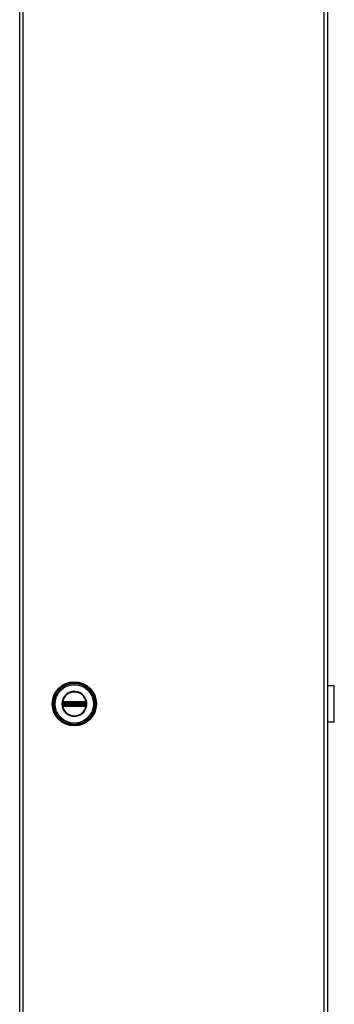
# Model space of a CAD drawing. Header units: inches. Extents: x 0 to 466, y -11 to 302.
# Tile 7 of 25: x 216 to 228, y 110 to 145. Entities that reach past the tile are written whole.
import ezdxf

# ---------------------------------------------------------------- set-up
doc = ezdxf.new("R2010")
doc.units = ezdxf.units.IN
doc.header["$LTSCALE"] = 27.900961
doc.header["$MEASUREMENT"] = 0
doc.layers.add('Visible Edges(ANSI)', color=7, linetype='Continuous', lineweight=25)
doc.layers.add('Visible Tangent Edges(ANSI)', color=7, linetype='Continuous', lineweight=25)

msp = doc.modelspace()

# ---------------------------------------------------------------- linework, layer by layer
at = {"layer": 'Visible Edges(ANSI)'}
for p, q in [((216.3279, 78.2084), (216.3279, 238.2286)), ((227.2893, 238.2286), (227.2893, 78.2084)), ((227.2893, 121.7034), (227.537, 121.7034)), ((227.537, 120.3909), (227.537, 121.7034)), ((227.2924, 121.2965), (227.2893, 121.2965)), ((227.2893, 121.2454), (227.2924, 121.2454)), ((227.2924, 121.2965), (227.2924, 121.2454)), ((227.2924, 120.849), (227.2893, 120.849)), ((227.2893, 120.7978), (227.2924, 120.7978)), ((227.2924, 120.849), (227.2924, 120.7978)), ((227.537, 120.3909), (227.2893, 120.3909))]:
    msp.add_line(p, q, dxfattribs=at)
msp.add_circle((218.2748, 121.0472), 0.7875, dxfattribs=at)
at = {"layer": 'Visible Tangent Edges(ANSI)'}
for p, q in [((216.4426, 238.2286), (216.4426, 78.2084)), ((227.1746, 78.2084), (227.1746, 238.2286)), ((217.8421, 121.0472), (217.8297, 121.0472)), ((217.8559, 121.0776), (217.8559, 121.0871)), ((217.8559, 121.0776), (217.8657, 121.0776)), ((217.8559, 121.0072), (217.8559, 121.0168)), ((217.8559, 121.0168), (217.8657, 121.0168)), ((217.8594, 121.0993), (217.8693, 121.0936)), ((217.8627, 121.118), (217.8684, 121.1082)), ((217.8657, 121.0168), (217.8657, 121.0776)), ((217.877, 121.0776), (217.8657, 121.0776)), ((217.877, 121.0168), (217.8657, 121.0168)), ((217.8741, 121.0984), (217.8684, 121.1082)), ((217.877, 121.0168), (217.877, 121.0776)), ((217.877, 121.0776), (217.8807, 121.0739)), ((217.8807, 121.0205), (217.877, 121.0168)), ((217.8803, 121.1229), (217.8805, 121.1115)), ((217.8805, 121.1115), (217.8901, 121.1115)), ((217.8938, 121.0739), (217.8807, 121.0739)), ((217.8807, 121.0739), (217.8807, 121.0205)), ((217.8807, 121.0205), (217.8938, 121.0205)), ((217.8901, 121.123), (217.8901, 121.1115)), ((218.6596, 121.123), (217.8901, 121.123)), ((217.8901, 121.1115), (218.6596, 121.1115)), ((217.8901, 121.1115), (217.8901, 121.102)), ((217.8901, 121.102), (218.6596, 121.102)), ((217.8901, 121.0907), (217.8901, 121.102)), ((217.8901, 121.0907), (218.6596, 121.0907)), ((217.8938, 121.087), (217.8901, 121.0907)), ((218.6559, 121.087), (217.8938, 121.087)), ((217.8938, 121.087), (217.8938, 121.0739)), ((217.8938, 121.0739), (218.6559, 121.0739)), ((217.8938, 121.0205), (217.8938, 121.0739)), ((218.6559, 121.0205), (217.8938, 121.0205)), ((217.8938, 121.0205), (217.8938, 121.0073)), ((218.6596, 121.0907), (218.6559, 121.087)), ((218.6559, 121.0739), (218.6559, 121.087)), ((218.6559, 121.0739), (218.6559, 121.0205)), ((218.669, 121.0739), (218.6559, 121.0739)), ((218.6559, 121.0073), (218.6559, 121.0205)), ((218.6559, 121.0205), (218.669, 121.0205)), ((218.6596, 121.123), (218.6596, 121.1115)), ((218.6596, 121.1115), (218.6692, 121.1115)), ((218.6596, 121.1115), (218.6596, 121.102)), ((218.6596, 121.0907), (218.6596, 121.102)), ((218.669, 121.0739), (218.6727, 121.0776)), ((218.669, 121.0205), (218.669, 121.0739)), ((218.6727, 121.0168), (218.669, 121.0205)), ((218.6694, 121.1229), (218.6692, 121.1115)), ((218.684, 121.0776), (218.6727, 121.0776)), ((218.6727, 121.0776), (218.6727, 121.0168)), ((218.684, 121.0168), (218.6727, 121.0168)), ((218.6813, 121.1082), (218.6756, 121.0984)), ((218.6804, 121.0936), (218.6903, 121.0993)), ((218.6813, 121.1082), (218.687, 121.118)), ((218.6938, 121.0776), (218.684, 121.0776)), ((218.684, 121.0776), (218.684, 121.0168)), ((218.6938, 121.0168), (218.684, 121.0168)), ((218.6938, 121.0871), (218.6938, 121.0776)), ((218.6938, 121.0168), (218.6938, 121.0072)), ((227.2924, 121.2454), (227.2924, 120.849)), ((217.8529, 120.9846), (217.8617, 120.9918)), ((217.8693, 121.0008), (217.8594, 120.995)), ((217.8627, 120.9763), (217.8684, 120.9861)), ((217.8684, 120.9861), (217.8741, 120.996)), ((217.8805, 120.9828), (217.8803, 120.9715)), ((217.8901, 120.9828), (217.8805, 120.9828)), ((217.8901, 121.0037), (217.8938, 121.0073)), ((218.6596, 121.0037), (217.8901, 121.0037)), ((217.8901, 120.9924), (217.8901, 121.0037)), ((218.6596, 120.9924), (217.8901, 120.9924)), ((217.8901, 120.9828), (217.8901, 120.9924)), ((217.8901, 120.9828), (217.8901, 120.9713)), ((218.6596, 120.9828), (217.8901, 120.9828)), ((217.8901, 120.9713), (218.6596, 120.9713)), ((217.8938, 121.0073), (218.6559, 121.0073)), ((218.6559, 121.0073), (218.6596, 121.0037)), ((218.6596, 120.9924), (218.6596, 121.0037)), ((218.6596, 120.9828), (218.6596, 120.9924)), ((218.6596, 120.9828), (218.6596, 120.9713)), ((218.6692, 120.9828), (218.6596, 120.9828)), ((218.6692, 120.9828), (218.6694, 120.9715)), ((218.6756, 120.996), (218.6813, 120.9861)), ((218.6903, 120.995), (218.6804, 121.0008)), ((218.6813, 120.9861), (218.687, 120.9763)), ((218.688, 120.9918), (218.6968, 120.9846))]:
    msp.add_line(p, q, dxfattribs=at)
at = {"layer": 'Visible Tangent Edges(ANSI)', "flags": 128}
for points in [[(217.8297, 121.0472), (217.8389, 120.9577), (217.8658, 120.8716), (217.9095, 120.793), (217.9682, 120.7245), (218.0394, 120.6694), (218.1203, 120.6297), (218.2075, 120.6074), (218.2974, 120.6031), (218.3864, 120.6166), (218.471, 120.6476), (218.5474, 120.6954), (218.6124, 120.7577), (218.6639, 120.8315), (218.6996, 120.9142), (218.7176, 121.0026), (218.7174, 121.0926), (218.6993, 121.1807), (218.6638, 121.2636), (218.6121, 121.3374), (218.5466, 121.3994), (218.4703, 121.447), (218.386, 121.4781), (218.2969, 121.4915), (218.2068, 121.487), (218.1195, 121.4643), (218.0388, 121.4244), (217.9677, 121.3693), (217.9092, 121.3009), (217.8656, 121.2221), (217.8388, 121.1364), (217.8297, 121.0472)], [(217.8421, 121.0472), (217.8509, 121.1339), (217.877, 121.2172), (217.9194, 121.2939), (217.9762, 121.3604), (218.0453, 121.4139), (218.1238, 121.4527), (218.2087, 121.4748), (218.2963, 121.4792), (218.3829, 121.4661), (218.4649, 121.4359), (218.5391, 121.3896), (218.6027, 121.3294), (218.653, 121.2575), (218.6875, 121.177), (218.7051, 121.0913), (218.7053, 121.0038), (218.6878, 120.9179), (218.6531, 120.8375), (218.6031, 120.7657), (218.5398, 120.7052), (218.4655, 120.6587), (218.3833, 120.6286), (218.2968, 120.6154), (218.2094, 120.6196), (218.1246, 120.6413), (218.046, 120.6799), (217.9767, 120.7335), (217.9197, 120.8), (217.8772, 120.8765), (217.851, 120.9602), (217.8421, 121.0472)], [(217.8477, 121.0773), (217.8476, 121.0748), (217.8475, 121.0723), (217.8474, 121.0698), (217.8473, 121.0673), (217.8472, 121.0648), (217.8472, 121.0623), (217.8471, 121.0598), (217.8471, 121.0572), (217.8471, 121.0547), (217.847, 121.0522), (217.847, 121.0497), (217.847, 121.0472), (217.847, 121.0446), (217.847, 121.0421), (217.8471, 121.0396), (217.8471, 121.0371), (217.8471, 121.0346), (217.8472, 121.0321), (217.8472, 121.0295), (217.8473, 121.027), (217.8474, 121.0245), (217.8475, 121.022), (217.8476, 121.0195), (217.8477, 121.017)], [(217.8482, 121.0869), (217.8481, 121.0865), (217.8481, 121.0861), (217.8481, 121.0857), (217.8481, 121.0853), (217.848, 121.0849), (217.848, 121.0845), (217.848, 121.0841), (217.848, 121.0837), (217.848, 121.0833), (217.8479, 121.0829), (217.8479, 121.0825), (217.8479, 121.0821), (217.8479, 121.0817), (217.8478, 121.0813), (217.8478, 121.0809), (217.8478, 121.0805), (217.8478, 121.0801), (217.8478, 121.0797), (217.8477, 121.0793), (217.8477, 121.0789), (217.8477, 121.0785), (217.8477, 121.0781), (217.8477, 121.0777), (217.8477, 121.0773)], [(217.8477, 121.017), (217.8477, 121.0166), (217.8477, 121.0162), (217.8477, 121.0158), (217.8477, 121.0154), (217.8477, 121.015), (217.8478, 121.0146), (217.8478, 121.0142), (217.8478, 121.0138), (217.8478, 121.0134), (217.8478, 121.013), (217.8479, 121.0126), (217.8479, 121.0122), (217.8479, 121.0118), (217.8479, 121.0114), (217.848, 121.011), (217.848, 121.0106), (217.848, 121.0102), (217.848, 121.0098), (217.848, 121.0094), (217.8481, 121.009), (217.8481, 121.0086), (217.8481, 121.0082), (217.8481, 121.0078), (217.8482, 121.0074)], [(217.8513, 121.1048), (217.8511, 121.1041), (217.8509, 121.1034), (217.8507, 121.1027), (217.8505, 121.102), (217.8503, 121.1013), (217.8502, 121.1006), (217.85, 121.0998), (217.8498, 121.0991), (217.8497, 121.0984), (217.8495, 121.0976), (217.8494, 121.0969), (217.8493, 121.0961), (217.8491, 121.0954), (217.849, 121.0946), (217.8489, 121.0939), (217.8488, 121.0931), (217.8487, 121.0923), (217.8486, 121.0916), (217.8485, 121.0908), (217.8484, 121.09), (217.8483, 121.0892), (217.8483, 121.0885), (217.8482, 121.0877), (217.8482, 121.0869)], [(217.8529, 121.1097), (217.8528, 121.1095), (217.8527, 121.1093), (217.8527, 121.1091), (217.8526, 121.1089), (217.8525, 121.1087), (217.8525, 121.1085), (217.8524, 121.1083), (217.8523, 121.1081), (217.8523, 121.1079), (217.8522, 121.1077), (217.8521, 121.1075), (217.8521, 121.1073), (217.852, 121.1071), (217.8519, 121.1069), (217.8519, 121.1067), (217.8518, 121.1065), (217.8517, 121.1063), (217.8517, 121.106), (217.8516, 121.1058), (217.8515, 121.1056), (217.8515, 121.1054), (217.8514, 121.1052), (217.8514, 121.105), (217.8513, 121.1048)], [(217.8627, 121.118), (217.8622, 121.1177), (217.8617, 121.1175), (217.8613, 121.1172), (217.8608, 121.1169), (217.8604, 121.1166), (217.8599, 121.1163), (217.8595, 121.116), (217.8591, 121.1156), (217.8587, 121.1153), (217.8582, 121.115), (217.8578, 121.1146), (217.8574, 121.1143), (217.857, 121.114), (217.8566, 121.1136), (217.8562, 121.1132), (217.8558, 121.1129), (217.8554, 121.1125), (217.855, 121.1121), (217.8547, 121.1117), (217.8543, 121.1113), (217.8539, 121.1109), (217.8536, 121.1105), (217.8532, 121.1101), (217.8529, 121.1097)], [(217.8559, 121.0871), (217.8559, 121.0877), (217.8559, 121.0882), (217.8559, 121.0888), (217.856, 121.0893), (217.856, 121.0898), (217.8561, 121.0904), (217.8562, 121.0909), (217.8563, 121.0914), (217.8564, 121.0919), (217.8565, 121.0925), (217.8567, 121.093), (217.8568, 121.0935), (217.857, 121.094), (217.8571, 121.0945), (217.8573, 121.095), (217.8575, 121.0955), (217.8577, 121.096), (217.8579, 121.0965), (217.8581, 121.097), (217.8584, 121.0974), (217.8586, 121.0979), (217.8589, 121.0984), (217.8591, 121.0988), (217.8594, 121.0993)], [(217.8559, 121.0168), (217.8559, 121.0193), (217.8559, 121.0218), (217.8559, 121.0244), (217.856, 121.0269), (217.856, 121.0294), (217.856, 121.032), (217.856, 121.0345), (217.856, 121.037), (217.856, 121.0396), (217.856, 121.0421), (217.856, 121.0446), (217.856, 121.0472), (217.856, 121.0497), (217.856, 121.0522), (217.856, 121.0548), (217.856, 121.0573), (217.856, 121.0598), (217.856, 121.0624), (217.856, 121.0649), (217.856, 121.0674), (217.8559, 121.07), (217.8559, 121.0725), (217.8559, 121.075), (217.8559, 121.0776)], [(217.8594, 121.0993), (217.8595, 121.0994), (217.8596, 121.0996), (217.8597, 121.0997), (217.8598, 121.0999), (217.8598, 121.1), (217.8599, 121.1001), (217.86, 121.1003), (217.8601, 121.1004), (217.8602, 121.1005), (217.8603, 121.1007), (217.8604, 121.1008), (217.8605, 121.1009), (217.8606, 121.1011), (217.8607, 121.1012), (217.8608, 121.1013), (217.8609, 121.1015), (217.861, 121.1016), (217.8611, 121.1017), (217.8612, 121.1019), (217.8613, 121.102), (217.8614, 121.1021), (217.8615, 121.1023), (217.8616, 121.1024), (217.8617, 121.1025)], [(217.8617, 121.1025), (217.8619, 121.1028), (217.8622, 121.1031), (217.8624, 121.1033), (217.8627, 121.1036), (217.8629, 121.1039), (217.8632, 121.1041), (217.8634, 121.1044), (217.8637, 121.1047), (217.8639, 121.1049), (217.8642, 121.1052), (217.8645, 121.1054), (217.8648, 121.1056), (217.865, 121.1059), (217.8653, 121.1061), (217.8656, 121.1063), (217.8659, 121.1066), (217.8662, 121.1068), (217.8665, 121.107), (217.8668, 121.1072), (217.8671, 121.1074), (217.8674, 121.1076), (217.8677, 121.1078), (217.868, 121.108), (217.8684, 121.1082)], [(217.8803, 121.1229), (217.8795, 121.1229), (217.8788, 121.1228), (217.878, 121.1228), (217.8772, 121.1227), (217.8765, 121.1226), (217.8757, 121.1225), (217.8749, 121.1224), (217.8742, 121.1223), (217.8734, 121.1221), (217.8727, 121.1219), (217.8719, 121.1218), (217.8712, 121.1216), (217.8704, 121.1214), (217.8697, 121.1211), (217.869, 121.1209), (217.8682, 121.1206), (217.8675, 121.1204), (217.8668, 121.1201), (217.8661, 121.1198), (217.8654, 121.1194), (217.8647, 121.1191), (217.864, 121.1188), (217.8633, 121.1184), (217.8627, 121.118)], [(217.8657, 121.0776), (217.8657, 121.078), (217.8657, 121.0784), (217.8657, 121.0788), (217.8657, 121.0793), (217.8657, 121.0797), (217.8658, 121.0801), (217.8658, 121.0805), (217.8658, 121.0809), (217.8658, 121.0814), (217.8659, 121.0818), (217.8659, 121.0822), (217.866, 121.0826), (217.866, 121.083), (217.8661, 121.0834), (217.8661, 121.0838), (217.8662, 121.0842), (217.8662, 121.0846), (217.8663, 121.085), (217.8663, 121.0854), (217.8664, 121.0858), (217.8665, 121.0862), (217.8665, 121.0866), (217.8666, 121.087), (217.8667, 121.0873)], [(217.8667, 121.007), (217.8666, 121.0074), (217.8665, 121.0077), (217.8665, 121.0081), (217.8664, 121.0085), (217.8663, 121.0089), (217.8663, 121.0093), (217.8662, 121.0097), (217.8662, 121.0101), (217.8661, 121.0105), (217.8661, 121.0109), (217.866, 121.0113), (217.866, 121.0117), (217.8659, 121.0121), (217.8659, 121.0125), (217.8658, 121.013), (217.8658, 121.0134), (217.8658, 121.0138), (217.8658, 121.0142), (217.8657, 121.0146), (217.8657, 121.0151), (217.8657, 121.0155), (217.8657, 121.0159), (217.8657, 121.0163), (217.8657, 121.0168)], [(217.8667, 121.0873), (217.8668, 121.0876), (217.8668, 121.0879), (217.8669, 121.0882), (217.867, 121.0884), (217.867, 121.0887), (217.8671, 121.089), (217.8672, 121.0893), (217.8673, 121.0895), (217.8674, 121.0898), (217.8675, 121.0901), (217.8676, 121.0903), (217.8677, 121.0906), (217.8678, 121.0908), (217.8679, 121.0911), (217.868, 121.0914), (217.8681, 121.0916), (217.8683, 121.0919), (217.8684, 121.0921), (217.8685, 121.0924), (217.8687, 121.0926), (217.8688, 121.0929), (217.869, 121.0931), (217.8691, 121.0933), (217.8693, 121.0936)], [(217.8684, 121.1082), (217.8688, 121.1084), (217.8693, 121.1087), (217.8697, 121.1089), (217.8702, 121.1092), (217.8707, 121.1094), (217.8712, 121.1096), (217.8717, 121.1098), (217.8722, 121.11), (217.8727, 121.1101), (217.8732, 121.1103), (217.8737, 121.1105), (217.8742, 121.1106), (217.8747, 121.1107), (217.8752, 121.1109), (217.8757, 121.111), (217.8762, 121.1111), (217.8768, 121.1112), (217.8773, 121.1113), (217.8778, 121.1113), (217.8783, 121.1114), (217.8789, 121.1114), (217.8794, 121.1115), (217.8799, 121.1115), (217.8805, 121.1115)], [(217.8741, 121.0984), (217.8743, 121.0985), (217.8745, 121.0987), (217.8748, 121.0988), (217.875, 121.099), (217.8753, 121.0991), (217.8755, 121.0992), (217.8758, 121.0994), (217.876, 121.0995), (217.8763, 121.0996), (217.8765, 121.0997), (217.8768, 121.0998), (217.8771, 121.1), (217.8773, 121.1001), (217.8776, 121.1002), (217.8778, 121.1003), (217.8781, 121.1004), (217.8784, 121.1004), (217.8787, 121.1005), (217.8789, 121.1006), (217.8792, 121.1007), (217.8795, 121.1008), (217.8797, 121.1008), (217.88, 121.1009), (217.8803, 121.1009)], [(217.8901, 121.123), (217.8897, 121.123), (217.8893, 121.123), (217.8889, 121.123), (217.8884, 121.123), (217.888, 121.123), (217.8876, 121.123), (217.8872, 121.123), (217.8868, 121.123), (217.8864, 121.123), (217.886, 121.123), (217.8856, 121.123), (217.8852, 121.123), (217.8848, 121.1229), (217.8844, 121.1229), (217.884, 121.1229), (217.8836, 121.1229), (217.8832, 121.1229), (217.8828, 121.1229), (217.8823, 121.1229), (217.8819, 121.1229), (217.8815, 121.1229), (217.8811, 121.1229), (217.8807, 121.1229), (217.8803, 121.1229)], [(217.8803, 121.1009), (217.8807, 121.101), (217.8811, 121.1011), (217.8814, 121.1012), (217.8818, 121.1012), (217.8822, 121.1013), (217.8826, 121.1014), (217.883, 121.1014), (217.8834, 121.1015), (217.8838, 121.1015), (217.8842, 121.1016), (217.8846, 121.1016), (217.885, 121.1017), (217.8854, 121.1017), (217.8859, 121.1018), (217.8863, 121.1018), (217.8867, 121.1018), (217.8871, 121.1019), (217.8875, 121.1019), (217.8879, 121.1019), (217.8884, 121.1019), (217.8888, 121.1019), (217.8892, 121.1019), (217.8896, 121.102), (217.8901, 121.102)], [(218.6694, 121.1229), (218.669, 121.1229), (218.6686, 121.1229), (218.6682, 121.1229), (218.6678, 121.1229), (218.6673, 121.1229), (218.6669, 121.1229), (218.6665, 121.1229), (218.6661, 121.1229), (218.6657, 121.1229), (218.6653, 121.1229), (218.6649, 121.1229), (218.6645, 121.123), (218.6641, 121.123), (218.6637, 121.123), (218.6633, 121.123), (218.6629, 121.123), (218.6625, 121.123), (218.6621, 121.123), (218.6617, 121.123), (218.6612, 121.123), (218.6608, 121.123), (218.6604, 121.123), (218.66, 121.123), (218.6596, 121.123)], [(218.6596, 121.102), (218.66, 121.102), (218.6605, 121.1019), (218.6609, 121.1019), (218.6613, 121.1019), (218.6617, 121.1019), (218.6622, 121.1019), (218.6626, 121.1019), (218.663, 121.1018), (218.6634, 121.1018), (218.6638, 121.1018), (218.6642, 121.1017), (218.6647, 121.1017), (218.6651, 121.1016), (218.6655, 121.1016), (218.6659, 121.1015), (218.6663, 121.1015), (218.6667, 121.1014), (218.6671, 121.1014), (218.6675, 121.1013), (218.6679, 121.1012), (218.6683, 121.1012), (218.6686, 121.1011), (218.669, 121.101), (218.6694, 121.1009)], [(218.6692, 121.1115), (218.6697, 121.1115), (218.6703, 121.1115), (218.6708, 121.1114), (218.6713, 121.1114), (218.6719, 121.1113), (218.6724, 121.1113), (218.6729, 121.1112), (218.6734, 121.1111), (218.674, 121.111), (218.6745, 121.1109), (218.675, 121.1107), (218.6755, 121.1106), (218.676, 121.1105), (218.6765, 121.1103), (218.677, 121.1101), (218.6775, 121.11), (218.678, 121.1098), (218.6785, 121.1096), (218.679, 121.1094), (218.6795, 121.1092), (218.6799, 121.1089), (218.6804, 121.1087), (218.6809, 121.1084), (218.6813, 121.1082)], [(218.687, 121.118), (218.6864, 121.1184), (218.6857, 121.1188), (218.685, 121.1191), (218.6843, 121.1194), (218.6836, 121.1198), (218.6829, 121.1201), (218.6822, 121.1204), (218.6815, 121.1206), (218.6807, 121.1209), (218.68, 121.1211), (218.6793, 121.1214), (218.6785, 121.1216), (218.6778, 121.1218), (218.677, 121.1219), (218.6763, 121.1221), (218.6755, 121.1223), (218.6748, 121.1224), (218.674, 121.1225), (218.6732, 121.1226), (218.6725, 121.1227), (218.6717, 121.1228), (218.6709, 121.1228), (218.6701, 121.1229), (218.6694, 121.1229)], [(218.6694, 121.1009), (218.6697, 121.1009), (218.6699, 121.1008), (218.6702, 121.1008), (218.6705, 121.1007), (218.6708, 121.1006), (218.671, 121.1005), (218.6713, 121.1004), (218.6716, 121.1004), (218.6718, 121.1003), (218.6721, 121.1002), (218.6724, 121.1001), (218.6726, 121.1), (218.6729, 121.0998), (218.6732, 121.0997), (218.6734, 121.0996), (218.6737, 121.0995), (218.6739, 121.0994), (218.6742, 121.0992), (218.6744, 121.0991), (218.6747, 121.099), (218.6749, 121.0988), (218.6752, 121.0987), (218.6754, 121.0985), (218.6756, 121.0984)], [(218.6804, 121.0936), (218.6806, 121.0933), (218.6807, 121.0931), (218.6809, 121.0929), (218.681, 121.0926), (218.6811, 121.0924), (218.6813, 121.0921), (218.6814, 121.0919), (218.6815, 121.0916), (218.6817, 121.0914), (218.6818, 121.0911), (218.6819, 121.0908), (218.682, 121.0906), (218.6821, 121.0903), (218.6822, 121.0901), (218.6823, 121.0898), (218.6824, 121.0895), (218.6825, 121.0893), (218.6826, 121.089), (218.6827, 121.0887), (218.6827, 121.0884), (218.6828, 121.0882), (218.6829, 121.0879), (218.6829, 121.0876), (218.683, 121.0873)], [(218.6813, 121.1082), (218.6816, 121.108), (218.682, 121.1078), (218.6823, 121.1076), (218.6826, 121.1074), (218.6829, 121.1072), (218.6832, 121.107), (218.6835, 121.1068), (218.6838, 121.1066), (218.6841, 121.1063), (218.6844, 121.1061), (218.6846, 121.1059), (218.6849, 121.1057), (218.6852, 121.1054), (218.6855, 121.1052), (218.6857, 121.1049), (218.686, 121.1047), (218.6863, 121.1044), (218.6865, 121.1041), (218.6868, 121.1039), (218.687, 121.1036), (218.6873, 121.1033), (218.6875, 121.1031), (218.6878, 121.1028), (218.688, 121.1025)], [(218.683, 121.0873), (218.6831, 121.087), (218.6831, 121.0866), (218.6832, 121.0862), (218.6833, 121.0858), (218.6833, 121.0854), (218.6834, 121.085), (218.6835, 121.0846), (218.6835, 121.0842), (218.6836, 121.0838), (218.6836, 121.0834), (218.6837, 121.083), (218.6837, 121.0826), (218.6838, 121.0822), (218.6838, 121.0818), (218.6838, 121.0814), (218.6839, 121.0809), (218.6839, 121.0805), (218.6839, 121.0801), (218.684, 121.0797), (218.684, 121.0793), (218.684, 121.0788), (218.684, 121.0784), (218.684, 121.078), (218.684, 121.0776)], [(218.684, 121.0168), (218.684, 121.0163), (218.684, 121.0159), (218.684, 121.0155), (218.684, 121.0151), (218.684, 121.0146), (218.6839, 121.0142), (218.6839, 121.0138), (218.6839, 121.0134), (218.6838, 121.013), (218.6838, 121.0125), (218.6838, 121.0121), (218.6837, 121.0117), (218.6837, 121.0113), (218.6836, 121.0109), (218.6836, 121.0105), (218.6835, 121.0101), (218.6835, 121.0097), (218.6834, 121.0093), (218.6833, 121.0089), (218.6833, 121.0085), (218.6832, 121.0081), (218.6831, 121.0077), (218.6831, 121.0074), (218.683, 121.007)], [(218.6968, 121.1097), (218.6965, 121.1101), (218.6961, 121.1105), (218.6958, 121.1109), (218.6954, 121.1113), (218.695, 121.1117), (218.6946, 121.1121), (218.6943, 121.1125), (218.6939, 121.1129), (218.6935, 121.1132), (218.6931, 121.1136), (218.6927, 121.114), (218.6923, 121.1143), (218.6919, 121.1147), (218.6915, 121.115), (218.691, 121.1153), (218.6906, 121.1157), (218.6902, 121.116), (218.6897, 121.1163), (218.6893, 121.1166), (218.6888, 121.1169), (218.6884, 121.1172), (218.6879, 121.1175), (218.6875, 121.1177), (218.687, 121.118)], [(218.688, 121.1025), (218.6881, 121.1024), (218.6882, 121.1023), (218.6883, 121.1021), (218.6884, 121.102), (218.6885, 121.1019), (218.6886, 121.1017), (218.6887, 121.1016), (218.6888, 121.1015), (218.6889, 121.1013), (218.689, 121.1012), (218.6891, 121.1011), (218.6892, 121.1009), (218.6893, 121.1008), (218.6894, 121.1007), (218.6895, 121.1005), (218.6896, 121.1004), (218.6897, 121.1003), (218.6898, 121.1001), (218.6898, 121.1), (218.6899, 121.0999), (218.69, 121.0997), (218.6901, 121.0996), (218.6902, 121.0994), (218.6903, 121.0993)], [(218.6903, 121.0993), (218.6906, 121.0988), (218.6908, 121.0984), (218.6911, 121.0979), (218.6913, 121.0974), (218.6916, 121.097), (218.6918, 121.0965), (218.692, 121.096), (218.6922, 121.0955), (218.6924, 121.095), (218.6926, 121.0945), (218.6927, 121.094), (218.6929, 121.0935), (218.693, 121.093), (218.6932, 121.0925), (218.6933, 121.0919), (218.6934, 121.0914), (218.6935, 121.0909), (218.6936, 121.0904), (218.6936, 121.0898), (218.6937, 121.0893), (218.6937, 121.0888), (218.6938, 121.0882), (218.6938, 121.0877), (218.6938, 121.0871)], [(218.6938, 121.0776), (218.6938, 121.075), (218.6938, 121.0725), (218.6937, 121.07), (218.6937, 121.0674), (218.6937, 121.0649), (218.6937, 121.0624), (218.6937, 121.0598), (218.6937, 121.0573), (218.6937, 121.0548), (218.6937, 121.0522), (218.6937, 121.0497), (218.6937, 121.0472), (218.6937, 121.0446), (218.6937, 121.0421), (218.6937, 121.0396), (218.6937, 121.037), (218.6937, 121.0345), (218.6937, 121.032), (218.6937, 121.0294), (218.6937, 121.0269), (218.6937, 121.0244), (218.6938, 121.0218), (218.6938, 121.0193), (218.6938, 121.0168)], [(218.6984, 121.1048), (218.6983, 121.105), (218.6983, 121.1052), (218.6982, 121.1054), (218.6981, 121.1056), (218.6981, 121.1058), (218.698, 121.106), (218.698, 121.1063), (218.6979, 121.1065), (218.6978, 121.1067), (218.6978, 121.1069), (218.6977, 121.1071), (218.6976, 121.1073), (218.6976, 121.1075), (218.6975, 121.1077), (218.6974, 121.1079), (218.6974, 121.1081), (218.6973, 121.1083), (218.6972, 121.1085), (218.6971, 121.1087), (218.6971, 121.1089), (218.697, 121.1091), (218.6969, 121.1093), (218.6969, 121.1095), (218.6968, 121.1097)], [(218.7015, 121.0869), (218.7015, 121.0877), (218.7014, 121.0885), (218.7013, 121.0892), (218.7013, 121.09), (218.7012, 121.0908), (218.7011, 121.0916), (218.701, 121.0923), (218.7009, 121.0931), (218.7008, 121.0939), (218.7007, 121.0946), (218.7006, 121.0954), (218.7004, 121.0961), (218.7003, 121.0969), (218.7001, 121.0976), (218.7, 121.0984), (218.6998, 121.0991), (218.6997, 121.0998), (218.6995, 121.1006), (218.6993, 121.1013), (218.6992, 121.102), (218.699, 121.1027), (218.6988, 121.1034), (218.6986, 121.1041), (218.6984, 121.1048)], [(218.702, 121.0773), (218.702, 121.0777), (218.702, 121.0781), (218.702, 121.0785), (218.702, 121.0789), (218.7019, 121.0793), (218.7019, 121.0797), (218.7019, 121.0801), (218.7019, 121.0805), (218.7019, 121.0809), (218.7018, 121.0813), (218.7018, 121.0817), (218.7018, 121.0821), (218.7018, 121.0825), (218.7018, 121.0829), (218.7017, 121.0833), (218.7017, 121.0837), (218.7017, 121.0841), (218.7017, 121.0845), (218.7016, 121.0849), (218.7016, 121.0853), (218.7016, 121.0857), (218.7016, 121.0861), (218.7015, 121.0865), (218.7015, 121.0869)], [(218.7015, 121.0074), (218.7015, 121.0078), (218.7016, 121.0082), (218.7016, 121.0086), (218.7016, 121.009), (218.7016, 121.0094), (218.7017, 121.0098), (218.7017, 121.0102), (218.7017, 121.0106), (218.7017, 121.011), (218.7018, 121.0114), (218.7018, 121.0118), (218.7018, 121.0122), (218.7018, 121.0126), (218.7018, 121.013), (218.7019, 121.0134), (218.7019, 121.0138), (218.7019, 121.0142), (218.7019, 121.0146), (218.7019, 121.015), (218.702, 121.0154), (218.702, 121.0158), (218.702, 121.0162), (218.702, 121.0166), (218.702, 121.017)], [(218.702, 121.017), (218.7021, 121.0195), (218.7022, 121.022), (218.7023, 121.0245), (218.7024, 121.027), (218.7025, 121.0295), (218.7025, 121.0321), (218.7026, 121.0346), (218.7026, 121.0371), (218.7026, 121.0396), (218.7027, 121.0421), (218.7027, 121.0446), (218.7027, 121.0472), (218.7027, 121.0497), (218.7027, 121.0522), (218.7026, 121.0547), (218.7026, 121.0572), (218.7026, 121.0598), (218.7025, 121.0623), (218.7025, 121.0648), (218.7024, 121.0673), (218.7023, 121.0698), (218.7022, 121.0723), (218.7021, 121.0748), (218.702, 121.0773)], [(217.8482, 121.0074), (217.8482, 121.0066), (217.8483, 121.0059), (217.8483, 121.0051), (217.8484, 121.0043), (217.8485, 121.0035), (217.8486, 121.0028), (217.8487, 121.002), (217.8488, 121.0012), (217.8489, 121.0005), (217.849, 120.9997), (217.8491, 120.999), (217.8493, 120.9982), (217.8494, 120.9975), (217.8496, 120.9967), (217.8497, 120.996), (217.8499, 120.9952), (217.85, 120.9945), (217.8502, 120.9938), (217.8504, 120.9931), (217.8505, 120.9923), (217.8507, 120.9916), (217.8509, 120.9909), (217.8511, 120.9902), (217.8513, 120.9895)], [(217.8513, 120.9895), (217.8514, 120.9893), (217.8514, 120.9891), (217.8515, 120.9889), (217.8515, 120.9887), (217.8516, 120.9885), (217.8517, 120.9883), (217.8517, 120.9881), (217.8518, 120.9879), (217.8519, 120.9877), (217.8519, 120.9875), (217.852, 120.9873), (217.8521, 120.987), (217.8521, 120.9868), (217.8522, 120.9866), (217.8523, 120.9864), (217.8523, 120.9862), (217.8524, 120.986), (217.8525, 120.9858), (217.8525, 120.9856), (217.8526, 120.9854), (217.8527, 120.9852), (217.8527, 120.985), (217.8528, 120.9848), (217.8529, 120.9846)], [(217.8529, 120.9846), (217.8532, 120.9842), (217.8536, 120.9838), (217.8539, 120.9834), (217.8543, 120.983), (217.8547, 120.9826), (217.855, 120.9822), (217.8554, 120.9819), (217.8558, 120.9815), (217.8562, 120.9811), (217.8566, 120.9807), (217.857, 120.9804), (217.8574, 120.98), (217.8578, 120.9797), (217.8582, 120.9793), (217.8586, 120.979), (217.8591, 120.9787), (217.8595, 120.9784), (217.8599, 120.9781), (217.8604, 120.9777), (217.8608, 120.9774), (217.8613, 120.9772), (217.8617, 120.9769), (217.8622, 120.9766), (217.8627, 120.9763)], [(217.8594, 120.995), (217.8591, 120.9955), (217.8589, 120.9959), (217.8586, 120.9964), (217.8584, 120.9969), (217.8581, 120.9974), (217.8579, 120.9979), (217.8577, 120.9983), (217.8575, 120.9988), (217.8573, 120.9993), (217.8571, 120.9998), (217.857, 121.0003), (217.8568, 121.0009), (217.8567, 121.0014), (217.8565, 121.0019), (217.8564, 121.0024), (217.8563, 121.0029), (217.8562, 121.0035), (217.8561, 121.004), (217.8561, 121.0045), (217.856, 121.005), (217.8559, 121.0056), (217.8559, 121.0061), (217.8559, 121.0066), (217.8559, 121.0072)], [(217.8617, 120.9918), (217.8616, 120.992), (217.8615, 120.9921), (217.8614, 120.9922), (217.8613, 120.9923), (217.8612, 120.9925), (217.8611, 120.9926), (217.861, 120.9927), (217.8609, 120.9929), (217.8608, 120.993), (217.8607, 120.9931), (217.8606, 120.9933), (217.8605, 120.9934), (217.8604, 120.9935), (217.8603, 120.9937), (217.8602, 120.9938), (217.8601, 120.9939), (217.86, 120.9941), (217.8599, 120.9942), (217.8598, 120.9943), (217.8598, 120.9945), (217.8597, 120.9946), (217.8596, 120.9948), (217.8595, 120.9949), (217.8594, 120.995)], [(217.8684, 120.9861), (217.868, 120.9863), (217.8677, 120.9865), (217.8674, 120.9867), (217.8671, 120.9869), (217.8668, 120.9871), (217.8665, 120.9873), (217.8662, 120.9876), (217.8659, 120.9878), (217.8656, 120.988), (217.8653, 120.9882), (217.865, 120.9885), (217.8648, 120.9887), (217.8645, 120.9889), (217.8642, 120.9892), (217.8639, 120.9894), (217.8637, 120.9897), (217.8634, 120.9899), (217.8632, 120.9902), (217.8629, 120.9905), (217.8626, 120.9907), (217.8624, 120.991), (217.8622, 120.9913), (217.8619, 120.9915), (217.8617, 120.9918)], [(217.8627, 120.9763), (217.8633, 120.9759), (217.864, 120.9756), (217.8647, 120.9752), (217.8654, 120.9749), (217.8661, 120.9746), (217.8668, 120.9743), (217.8675, 120.974), (217.8682, 120.9737), (217.869, 120.9734), (217.8697, 120.9732), (217.8704, 120.973), (217.8712, 120.9728), (217.8719, 120.9726), (217.8727, 120.9724), (217.8734, 120.9722), (217.8742, 120.9721), (217.875, 120.9719), (217.8757, 120.9718), (217.8765, 120.9717), (217.8772, 120.9716), (217.878, 120.9716), (217.8788, 120.9715), (217.8795, 120.9715), (217.8803, 120.9715)], [(217.8693, 121.0008), (217.8691, 121.001), (217.869, 121.0012), (217.8688, 121.0015), (217.8687, 121.0017), (217.8685, 121.002), (217.8684, 121.0022), (217.8683, 121.0025), (217.8681, 121.0027), (217.868, 121.003), (217.8679, 121.0032), (217.8678, 121.0035), (217.8677, 121.0038), (217.8676, 121.004), (217.8675, 121.0043), (217.8674, 121.0045), (217.8673, 121.0048), (217.8672, 121.0051), (217.8671, 121.0054), (217.867, 121.0056), (217.867, 121.0059), (217.8669, 121.0062), (217.8668, 121.0064), (217.8668, 121.0067), (217.8667, 121.007)], [(217.8805, 120.9828), (217.8799, 120.9828), (217.8794, 120.9829), (217.8789, 120.9829), (217.8784, 120.9829), (217.8778, 120.983), (217.8773, 120.9831), (217.8768, 120.9832), (217.8763, 120.9832), (217.8757, 120.9833), (217.8752, 120.9835), (217.8747, 120.9836), (217.8742, 120.9837), (217.8737, 120.9839), (217.8732, 120.984), (217.8727, 120.9842), (217.8722, 120.9844), (217.8717, 120.9846), (217.8712, 120.9847), (217.8707, 120.985), (217.8702, 120.9852), (217.8698, 120.9854), (217.8693, 120.9856), (217.8688, 120.9859), (217.8684, 120.9861)], [(217.8803, 120.9934), (217.88, 120.9934), (217.8797, 120.9935), (217.8795, 120.9936), (217.8792, 120.9936), (217.8789, 120.9937), (217.8787, 120.9938), (217.8784, 120.9939), (217.8781, 120.994), (217.8778, 120.9941), (217.8776, 120.9942), (217.8773, 120.9943), (217.8771, 120.9944), (217.8768, 120.9945), (217.8765, 120.9946), (217.8763, 120.9947), (217.876, 120.9948), (217.8758, 120.995), (217.8755, 120.9951), (217.8753, 120.9952), (217.875, 120.9954), (217.8748, 120.9955), (217.8745, 120.9957), (217.8743, 120.9958), (217.8741, 120.996)], [(217.8901, 120.9924), (217.8896, 120.9924), (217.8892, 120.9924), (217.8888, 120.9924), (217.8884, 120.9924), (217.888, 120.9924), (217.8875, 120.9925), (217.8871, 120.9925), (217.8867, 120.9925), (217.8863, 120.9925), (217.8859, 120.9926), (217.8854, 120.9926), (217.885, 120.9927), (217.8846, 120.9927), (217.8842, 120.9928), (217.8838, 120.9928), (217.8834, 120.9929), (217.883, 120.9929), (217.8826, 120.993), (217.8822, 120.993), (217.8818, 120.9931), (217.8814, 120.9932), (217.8811, 120.9932), (217.8807, 120.9933), (217.8803, 120.9934)], [(217.8803, 120.9715), (217.8807, 120.9714), (217.8811, 120.9714), (217.8815, 120.9714), (217.8819, 120.9714), (217.8823, 120.9714), (217.8828, 120.9714), (217.8832, 120.9714), (217.8836, 120.9714), (217.884, 120.9714), (217.8844, 120.9714), (217.8848, 120.9714), (217.8852, 120.9714), (217.8856, 120.9714), (217.886, 120.9714), (217.8864, 120.9714), (217.8868, 120.9714), (217.8872, 120.9714), (217.8876, 120.9714), (217.888, 120.9713), (217.8884, 120.9713), (217.8889, 120.9713), (217.8893, 120.9713), (217.8897, 120.9713), (217.8901, 120.9713)], [(218.6694, 120.9934), (218.669, 120.9933), (218.6686, 120.9932), (218.6683, 120.9932), (218.6679, 120.9931), (218.6675, 120.993), (218.6671, 120.993), (218.6667, 120.9929), (218.6663, 120.9929), (218.6659, 120.9928), (218.6655, 120.9928), (218.6651, 120.9927), (218.6647, 120.9927), (218.6643, 120.9926), (218.6638, 120.9926), (218.6634, 120.9925), (218.663, 120.9925), (218.6626, 120.9925), (218.6622, 120.9925), (218.6617, 120.9924), (218.6613, 120.9924), (218.6609, 120.9924), (218.6605, 120.9924), (218.66, 120.9924), (218.6596, 120.9924)], [(218.6596, 120.9713), (218.66, 120.9713), (218.6604, 120.9713), (218.6608, 120.9713), (218.6612, 120.9713), (218.6617, 120.9713), (218.6621, 120.9714), (218.6625, 120.9714), (218.6629, 120.9714), (218.6633, 120.9714), (218.6637, 120.9714), (218.6641, 120.9714), (218.6645, 120.9714), (218.6649, 120.9714), (218.6653, 120.9714), (218.6657, 120.9714), (218.6661, 120.9714), (218.6665, 120.9714), (218.6669, 120.9714), (218.6673, 120.9714), (218.6678, 120.9714), (218.6682, 120.9714), (218.6686, 120.9714), (218.669, 120.9714), (218.6694, 120.9715)], [(218.6813, 120.9861), (218.6809, 120.9859), (218.6804, 120.9856), (218.6799, 120.9854), (218.6795, 120.9852), (218.679, 120.985), (218.6785, 120.9847), (218.678, 120.9845), (218.6775, 120.9844), (218.677, 120.9842), (218.6765, 120.984), (218.676, 120.9839), (218.6755, 120.9837), (218.675, 120.9836), (218.6745, 120.9835), (218.674, 120.9833), (218.6734, 120.9832), (218.6729, 120.9832), (218.6724, 120.9831), (218.6719, 120.983), (218.6713, 120.9829), (218.6708, 120.9829), (218.6703, 120.9829), (218.6697, 120.9828), (218.6692, 120.9828)], [(218.6756, 120.996), (218.6754, 120.9958), (218.6752, 120.9957), (218.6749, 120.9955), (218.6747, 120.9954), (218.6744, 120.9952), (218.6742, 120.9951), (218.6739, 120.995), (218.6737, 120.9948), (218.6734, 120.9947), (218.6732, 120.9946), (218.6729, 120.9945), (218.6726, 120.9944), (218.6724, 120.9943), (218.6721, 120.9942), (218.6718, 120.9941), (218.6716, 120.994), (218.6713, 120.9939), (218.671, 120.9938), (218.6708, 120.9937), (218.6705, 120.9936), (218.6702, 120.9936), (218.6699, 120.9935), (218.6697, 120.9934), (218.6694, 120.9934)], [(218.6694, 120.9715), (218.6701, 120.9715), (218.6709, 120.9715), (218.6717, 120.9716), (218.6725, 120.9716), (218.6732, 120.9717), (218.674, 120.9718), (218.6748, 120.9719), (218.6755, 120.9721), (218.6763, 120.9722), (218.677, 120.9724), (218.6778, 120.9726), (218.6785, 120.9728), (218.6793, 120.973), (218.68, 120.9732), (218.6807, 120.9734), (218.6815, 120.9737), (218.6822, 120.974), (218.6829, 120.9743), (218.6836, 120.9746), (218.6843, 120.9749), (218.685, 120.9752), (218.6857, 120.9756), (218.6864, 120.9759), (218.687, 120.9763)], [(218.683, 121.007), (218.6829, 121.0067), (218.6829, 121.0064), (218.6828, 121.0062), (218.6827, 121.0059), (218.6827, 121.0056), (218.6826, 121.0054), (218.6825, 121.0051), (218.6824, 121.0048), (218.6823, 121.0045), (218.6822, 121.0043), (218.6821, 121.004), (218.682, 121.0038), (218.6819, 121.0035), (218.6818, 121.0032), (218.6817, 121.003), (218.6815, 121.0027), (218.6814, 121.0025), (218.6813, 121.0022), (218.6811, 121.002), (218.681, 121.0017), (218.6809, 121.0015), (218.6807, 121.0012), (218.6806, 121.001), (218.6804, 121.0008)], [(218.688, 120.9918), (218.6878, 120.9915), (218.6875, 120.9913), (218.6873, 120.991), (218.687, 120.9907), (218.6868, 120.9905), (218.6865, 120.9902), (218.6863, 120.9899), (218.686, 120.9897), (218.6857, 120.9894), (218.6855, 120.9892), (218.6852, 120.9889), (218.6849, 120.9887), (218.6846, 120.9885), (218.6844, 120.9882), (218.6841, 120.988), (218.6838, 120.9878), (218.6835, 120.9876), (218.6832, 120.9873), (218.6829, 120.9871), (218.6826, 120.9869), (218.6823, 120.9867), (218.682, 120.9865), (218.6816, 120.9863), (218.6813, 120.9861)], [(218.687, 120.9763), (218.6875, 120.9766), (218.6879, 120.9769), (218.6884, 120.9772), (218.6889, 120.9774), (218.6893, 120.9777), (218.6897, 120.9781), (218.6902, 120.9784), (218.6906, 120.9787), (218.691, 120.979), (218.6915, 120.9793), (218.6919, 120.9797), (218.6923, 120.98), (218.6927, 120.9804), (218.6931, 120.9807), (218.6935, 120.9811), (218.6939, 120.9815), (218.6943, 120.9819), (218.6947, 120.9822), (218.695, 120.9826), (218.6954, 120.983), (218.6958, 120.9834), (218.6961, 120.9838), (218.6965, 120.9842), (218.6968, 120.9846)], [(218.6903, 120.995), (218.6902, 120.9949), (218.6901, 120.9948), (218.69, 120.9946), (218.6899, 120.9945), (218.6898, 120.9943), (218.6898, 120.9942), (218.6897, 120.9941), (218.6896, 120.9939), (218.6895, 120.9938), (218.6894, 120.9937), (218.6893, 120.9935), (218.6892, 120.9934), (218.6891, 120.9933), (218.689, 120.9931), (218.6889, 120.993), (218.6888, 120.9929), (218.6887, 120.9927), (218.6886, 120.9926), (218.6885, 120.9925), (218.6884, 120.9923), (218.6883, 120.9922), (218.6882, 120.9921), (218.6881, 120.992), (218.688, 120.9918)], [(218.6938, 121.0072), (218.6938, 121.0066), (218.6938, 121.0061), (218.6937, 121.0056), (218.6937, 121.005), (218.6936, 121.0045), (218.6936, 121.004), (218.6935, 121.0035), (218.6934, 121.0029), (218.6933, 121.0024), (218.6932, 121.0019), (218.693, 121.0014), (218.6929, 121.0009), (218.6927, 121.0003), (218.6925, 120.9998), (218.6924, 120.9993), (218.6922, 120.9988), (218.692, 120.9983), (218.6918, 120.9979), (218.6915, 120.9974), (218.6913, 120.9969), (218.6911, 120.9964), (218.6908, 120.9959), (218.6906, 120.9955), (218.6903, 120.995)], [(218.6968, 120.9846), (218.6969, 120.9848), (218.6969, 120.985), (218.697, 120.9852), (218.6971, 120.9854), (218.6971, 120.9856), (218.6972, 120.9858), (218.6973, 120.986), (218.6974, 120.9862), (218.6974, 120.9864), (218.6975, 120.9866), (218.6976, 120.9868), (218.6976, 120.987), (218.6977, 120.9873), (218.6978, 120.9875), (218.6978, 120.9877), (218.6979, 120.9879), (218.698, 120.9881), (218.698, 120.9883), (218.6981, 120.9885), (218.6981, 120.9887), (218.6982, 120.9889), (218.6983, 120.9891), (218.6983, 120.9893), (218.6984, 120.9895)], [(218.6984, 120.9895), (218.6986, 120.9902), (218.6988, 120.9909), (218.699, 120.9916), (218.6992, 120.9923), (218.6993, 120.9931), (218.6995, 120.9938), (218.6997, 120.9945), (218.6998, 120.9952), (218.7, 120.996), (218.7001, 120.9967), (218.7003, 120.9975), (218.7004, 120.9982), (218.7005, 120.999), (218.7007, 120.9997), (218.7008, 121.0005), (218.7009, 121.0012), (218.701, 121.002), (218.7011, 121.0028), (218.7012, 121.0035), (218.7013, 121.0043), (218.7013, 121.0051), (218.7014, 121.0059), (218.7015, 121.0066), (218.7015, 121.0074)]]:
    msp.add_lwpolyline(points, dxfattribs=at)
at = {"layer": 'Visible Tangent Edges(ANSI)'}
for radius in [0.748, 0.7308, 0.6836]:
    msp.add_circle((218.2748, 121.0472), radius, dxfattribs=at)
for centre, radius, start, end in [((218.2748, 121.0472), 0.4266, 8.43064, 171.56936), ((217.8938, 121.0739), 0.0131, 90, 179.93022), ((217.8938, 121.0205), 0.0131, 180, 269.93022), ((218.6559, 121.0739), 0.0131, 0, 89.93022), ((218.6559, 121.0205), 0.0131, 270, 359.93022), ((218.2748, 121.0472), 0.4266, 188.43064, 351.56936)]:
    msp.add_arc(centre, radius, start, end, dxfattribs=at)
for centre, major_axis, ratio, start_param, end_param in [((217.8443, 121.0776), (-0.0131, -0.0002), 0.0217964, 1.8302501, 2.6580747), ((217.8443, 121.0168), (-0.0131, 0.0002), 0.0217964, 3.6251107, 4.4529352), ((217.8443, 121.0873), (-0.0131, 0), 0.0299207, 1.8730327, 2.6595883), ((217.8495, 121.105), (-0.0111, 0.0069), 0.056036, 3.6580712, 4.5880998), ((217.8675, 121.087), (0.0131, 0), 0.0264571, 1.6338373, 2.6596394), ((217.8807, 121.087), (-0.00929, 0.00929), 0.9987828, 6.023109, 6.5432616), ((217.8901, 121.0775), (-0.0186, 0.0186), 0.9987828, 6.1542512, 6.4121194), ((217.8901, 121.0775), (-0.00931, 0.00931), 0.9963586, 5.4983961, 7.0679745), ((217.8901, 121.0168), (-0.00931, -0.00931), 0.9963586, 5.4983961, 7.0679745), ((217.8806, 121.1001), (0, 0.0131), 0.0264571, 0.5211047, 1.5077554), ((218.6596, 121.0775), (0.00931, 0.00931), 0.9963586, 5.4983961, 7.0679745), ((218.6596, 121.0168), (0.00931, -0.00931), 0.9963586, 5.4983961, 7.0679745), ((218.6691, 121.1001), (0, -0.0131), 0.0264571, 1.6338373, 2.620488), ((218.669, 121.087), (0.00929, 0.00929), 0.9987828, 6.023109, 6.5432616), ((218.6596, 121.0775), (0.0186, 0.0186), 0.9987828, 6.1542512, 6.4121194), ((218.6822, 121.087), (0.0131, 0), 0.0264571, 0.4819532, 1.5077554), ((218.7002, 121.105), (-0.0111, -0.0069), 0.056036, 4.8366782, 5.7667067), ((218.7054, 121.0873), (-0.0131, 0), 0.0299207, 0.4820044, 1.26856), ((218.7054, 121.0776), (-0.0131, 0.0002), 0.0217964, 0.483518, 1.3113425), ((218.7054, 121.0168), (-0.0131, -0.0002), 0.0217964, 4.9718428, 5.7996673), ((217.8443, 121.007), (-0.0131, 0), 0.0299207, 3.623597, 4.4101526), ((217.8495, 120.9893), (-0.0111, -0.0069), 0.056036, 1.6950855, 2.6251141), ((217.8675, 121.0073), (-0.0131, 0), 0.0264571, 0.4819532, 1.5077554), ((217.8807, 121.0073), (-0.00929, -0.00929), 0.9987828, 6.023109, 6.5432616), ((217.8901, 121.0168), (-0.0186, -0.0186), 0.9987828, 6.1542512, 6.4121194), ((217.8806, 120.9942), (0, 0.0131), 0.0264571, 1.6338373, 2.620488), ((218.6691, 120.9942), (0, -0.0131), 0.0264571, 0.5211047, 1.5077554), ((218.669, 121.0073), (0.00929, -0.00929), 0.9987828, 6.023109, 6.5432616), ((218.6596, 121.0168), (0.0186, -0.0186), 0.9987828, 6.1542512, 6.4121194), ((218.6822, 121.0073), (-0.0131, 0), 0.0264571, 1.6338373, 2.6596394), ((218.7002, 120.9893), (-0.0111, 0.0069), 0.056036, 0.5164786, 1.4465071), ((218.7054, 121.007), (-0.0131, 0), 0.0299207, 5.0146253, 5.8011809)]:
    msp.add_ellipse(centre, major_axis=major_axis, ratio=ratio, start_param=start_param, end_param=end_param, dxfattribs=at)

doc.saveas('drawing.dxf')
